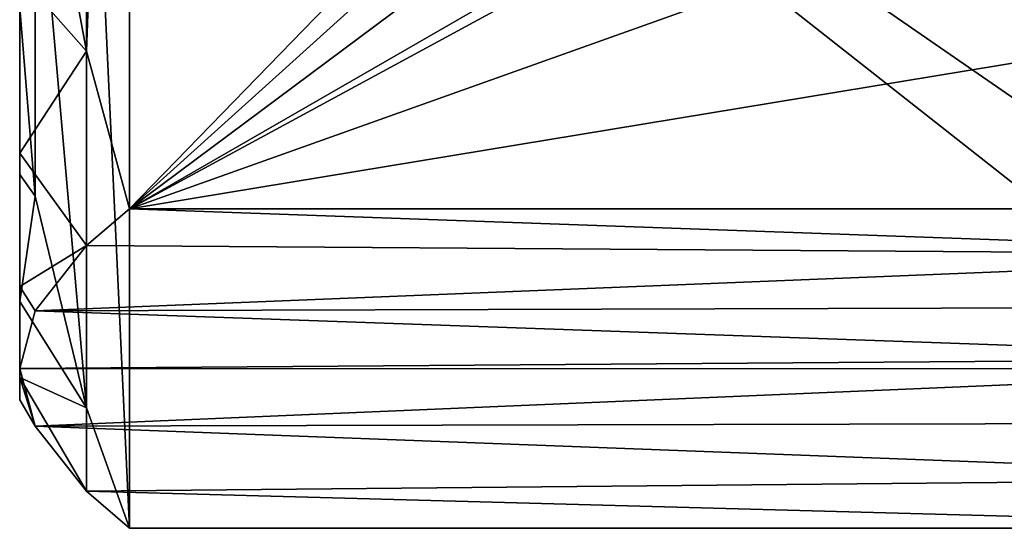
# Model space of a CAD drawing. Extents: x -46 to 46, y 1 to 197.
# Tile 54 of 168: x -37.95 to -35.15, y 121.7 to 123.14. Entities that reach past the tile are written whole.
import ezdxf

# ---------------------------------------------------------------- set-up
doc = ezdxf.new("R2010")
doc.units = 0
doc.header["$LTSCALE"] = 25.4
doc.layers.get('0').update_dxf_attribs({"color": 13, "linetype": 'CONTINUOUS'})

# ---------------------------------------------------------------- blocks, each defined once
blk = doc.blocks.new('BUSH-3401_STL')
at = {"color": 8}
mesh = blk.add_polyface(dxfattribs=at)
corners = [(-37.9545, 122.1255, 135.4995), (-37.9545, 122.1514, 134.0487), (-37.9545, 122.0627, 134.7617), (-37.9545, 122.3422, 136.2076), (-37.9545, 122.3839, 133.3687), (-37.9545, 122.7029, 136.8542), (-37.9545, 122.7635, 132.733), (-37.9545, 123.1755, 137.3955), (-37.9545, 123.2683, 132.1913), (-37.9545, 123.7487, 137.8289), (-37.9545, 123.8759, 131.768), (-37.9545, 124.4191, 138.1433), (-37.9545, 124.5378, 131.4883), (-37.9545, 125.1406, 138.3097), (-37.9545, 125.2428, 131.3497), (-37.9545, 125.8809, 138.3206), (-37.9545, 125.9832, 131.3606), (-37.9545, 126.586, 138.182), (-37.9545, 126.7047, 131.527), (-37.9545, 127.2441, 137.9044), (-37.9545, 127.3751, 131.8414), (-37.9545, 127.8488, 137.4847), (-37.9545, 127.9482, 132.2748), (-37.9545, 128.3523, 136.9478), (-37.9545, 128.4208, 132.8161), (-37.9545, 128.7325, 136.3175), (-37.9545, 128.7816, 133.4627), (-37.9545, 128.9724, 135.6216), (-37.9545, 128.9983, 134.1708), (-37.9545, 129.0611, 134.9086)]
mesh.append_faces([[corners[k] for k in face] for face in [(0, 1, 2), (28, 27, 29)]], dxfattribs={"vtx0": -1, "color": 8})
mesh.append_faces([[corners[k] for k in face] for face in [(1, 3, 4), (4, 5, 6), (6, 7, 8), (8, 9, 10), (10, 11, 12), (12, 13, 14), (14, 15, 16), (16, 17, 18), (18, 19, 20), (20, 21, 22), (22, 23, 24), (24, 25, 26), (26, 27, 28)]], dxfattribs={"vtx0": -1, "vtx1": -1, "color": 8})
mesh.append_faces([[corners[k] for k in face] for face in [(1, 0, 3), (4, 3, 5), (6, 5, 7), (8, 7, 9), (10, 9, 11), (12, 11, 13), (14, 13, 15), (16, 15, 17), (18, 17, 19), (20, 19, 21), (22, 21, 23), (24, 23, 25), (26, 25, 27)]], dxfattribs={"vtx0": -1, "vtx2": -1, "color": 8})
mesh = blk.add_polyface(dxfattribs=at)
corners = [(-37.9109, 125.236, 131.2747), (-37.9109, 123.8396, 131.702), (-37.9545, 124.5378, 131.4883), (-37.7645, 126.0228, 131.0339), (-37.7645, 123.0527, 131.9428), (-37.6418, 126.47, 130.897), (-37.6418, 122.6055, 132.0796), (-33.883, 126.47, 130.897), (-33.9748, 125.9119, 131.0678), (-34.0449, 125.2835, 131.2601), (-34.0745, 124.6582, 131.4515), (-34.0753, 124.5378, 131.4883), (-33.9811, 123.2092, 131.8949), (-33.883, 122.6055, 132.0796), (-34.0519, 123.8848, 131.6881)]
mesh.append_faces([[corners[k] for k in face] for face in [(0, 1, 2), (6, 12, 13)]], dxfattribs={"vtx0": -1, "color": 8})
mesh.append_faces([[corners[k] for k in face] for face in [(1, 3, 4), (4, 5, 6), (12, 6, 14), (14, 6, 11)]], dxfattribs={"vtx0": -1, "vtx1": -1, "color": 8})
mesh.append_faces([[corners[k] for k in face] for face in [(1, 0, 3), (4, 3, 5), (6, 5, 7), (6, 7, 8), (6, 8, 9), (6, 9, 10), (6, 10, 11)]], dxfattribs={"vtx0": -1, "vtx2": -1, "color": 8})
mesh = blk.add_polyface(dxfattribs=at)
corners = [(-37.9109, 122.6414, 136.8976), (-37.9109, 123.7097, 137.8933), (-37.9545, 123.1755, 137.3955), (-37.7645, 122.0395, 136.3366), (-37.7645, 124.3116, 138.4544), (-37.6418, 121.6973, 136.0177), (-37.6418, 124.6537, 138.7732), (-33.883, 121.6973, 136.0177), (-33.9748, 122.1243, 136.4157), (-34.0449, 122.605, 136.8638), (-34.0745, 123.0834, 137.3096), (-34.0753, 123.1755, 137.3955), (-33.9811, 124.1919, 138.3428), (-33.883, 124.6537, 138.7732), (-34.0519, 123.675, 137.861)]
mesh.append_faces([[corners[k] for k in face] for face in [(0, 1, 2), (6, 12, 13)]], dxfattribs={"vtx0": -1, "color": 8})
mesh.append_faces([[corners[k] for k in face] for face in [(1, 3, 4), (4, 5, 6), (12, 6, 14), (14, 6, 11)]], dxfattribs={"vtx0": -1, "vtx1": -1, "color": 8})
mesh.append_faces([[corners[k] for k in face] for face in [(1, 0, 3), (4, 3, 5), (6, 5, 7), (6, 7, 8), (6, 8, 9), (6, 9, 10), (6, 10, 11)]], dxfattribs={"vtx0": -1, "vtx2": -1, "color": 8})
mesh = blk.add_polyface(dxfattribs=at)
corners = [(-37.9545, 123.2683, 132.1913), (-37.9109, 123.8396, 131.702), (-37.7645, 123.0527, 131.9428), (-37.9545, 123.8759, 131.768)]
mesh.append_faces([[corners[k] for k in face] for face in [(0, 1, 2), (1, 0, 3)]], dxfattribs={"vtx0": -1, "color": 8})
mesh = blk.add_polyface(dxfattribs=at)
corners = [(-37.9545, 122.7635, 132.733), (-37.7645, 123.0527, 131.9428), (-37.7645, 122.5004, 132.5354), (-37.9545, 123.2683, 132.1913)]
mesh.append_faces([[corners[k] for k in face] for face in [(0, 1, 2), (1, 0, 3)]], dxfattribs={"vtx0": -1, "color": 8})
mesh = blk.add_polyface(dxfattribs=at)
corners = [(-37.9545, 123.1755, 137.3955), (-37.9545, 122.7029, 136.8542), (-37.9109, 122.6414, 136.8976)]
mesh.append_faces([[corners[k] for k in face] for face in [(0, 1, 2)]], dxfattribs={"color": 8})
mesh = blk.add_polyface(dxfattribs=at)
corners = [(-37.7645, 123.0527, 131.9428), (-37.6418, 122.6055, 132.0796), (-37.7645, 122.5004, 132.5354)]
mesh.append_faces([[corners[k] for k in face] for face in [(0, 1, 2)]], dxfattribs={"color": 8})
mesh = blk.add_polyface(dxfattribs=at)
corners = [(-37.9545, 122.3839, 133.3687), (-37.7645, 122.5004, 132.5354), (-37.9109, 122.3155, 133.3372), (-37.9545, 122.7635, 132.733)]
mesh.append_faces([[corners[k] for k in face] for face in [(0, 1, 2), (1, 0, 3)]], dxfattribs={"vtx0": -1, "color": 8})
mesh = blk.add_polyface(dxfattribs=at)
corners = [(-37.9109, 122.6414, 136.8976), (-37.9545, 122.3422, 136.2076), (-37.7645, 122.0395, 136.3366), (-37.9545, 122.7029, 136.8542)]
mesh.append_faces([[corners[k] for k in face] for face in [(0, 1, 2), (1, 0, 3)]], dxfattribs={"vtx0": -1, "color": 8})
mesh = blk.add_polyface(dxfattribs=at)
corners = [(-33.9748, 122.4743, 132.6483), (-37.6418, 122.6055, 132.0796), (-33.883, 122.6055, 132.0796), (-37.7645, 122.5004, 132.5354), (-37.9109, 122.3155, 133.3372), (-34.0449, 122.3267, 133.2886), (-34.0745, 122.1798, 133.9257), (-37.9545, 122.1514, 134.0487), (-34.0753, 122.1508, 134.0514), (-37.9109, 121.9873, 134.7602), (-34.0518, 121.9973, 134.7168), (-33.9807, 121.8385, 135.4055), (-37.7645, 121.8024, 135.562), (-33.883, 121.6973, 136.0177), (-37.6418, 121.6973, 136.0177)]
mesh.append_faces([[corners[k] for k in face] for face in [(0, 1, 2), (12, 13, 14)]], dxfattribs={"vtx0": -1, "color": 8})
mesh.append_faces([[corners[k] for k in face] for face in [(1, 0, 3), (3, 0, 4), (4, 6, 7), (7, 8, 9), (9, 11, 12)]], dxfattribs={"vtx0": -1, "vtx1": -1, "color": 8})
mesh.append_faces([[corners[k] for k in face] for face in [(4, 0, 5), (4, 5, 6), (7, 6, 8), (9, 8, 10), (9, 10, 11), (12, 11, 13)]], dxfattribs={"vtx0": -1, "vtx2": -1, "color": 8})
mesh = blk.add_polyface(dxfattribs=at)
corners = [(-37.9545, 122.3839, 133.3687), (-37.9109, 122.3155, 133.3372), (-37.9545, 122.1514, 134.0487)]
mesh.append_faces([[corners[k] for k in face] for face in [(0, 1, 2)]], dxfattribs={"color": 8})
mesh = blk.add_polyface(dxfattribs=at)
corners = [(-37.7645, 122.0395, 136.3366), (-37.9545, 122.1255, 135.4995), (-37.7645, 121.8024, 135.562), (-37.9545, 122.3422, 136.2076)]
mesh.append_faces([[corners[k] for k in face] for face in [(0, 1, 2), (1, 0, 3)]], dxfattribs={"vtx0": -1, "color": 8})
mesh = blk.add_polyface(dxfattribs=at)
corners = [(-37.9545, 122.1514, 134.0487), (-37.9109, 121.9873, 134.7602), (-37.9545, 122.0627, 134.7617)]
mesh.append_faces([[corners[k] for k in face] for face in [(0, 1, 2)]], dxfattribs={"color": 8})
mesh = blk.add_polyface(dxfattribs=at)
corners = [(-37.9545, 122.1255, 135.4995), (-37.9109, 121.9873, 134.7602), (-37.7645, 121.8024, 135.562), (-37.9545, 122.0627, 134.7617)]
mesh.append_faces([[corners[k] for k in face] for face in [(0, 1, 2), (1, 0, 3)]], dxfattribs={"vtx0": -1, "color": 8})
mesh = blk.add_polyface(dxfattribs=at)
corners = [(-37.7645, 122.0395, 136.3366), (-37.7645, 121.8024, 135.562), (-37.6418, 121.6973, 136.0177)]
mesh.append_faces([[corners[k] for k in face] for face in [(0, 1, 2)]], dxfattribs={"color": 8})
blk = doc.blocks.new('GRUPUJ_1')
at = {"color": 0}
blk.add_blockref('BUSH-3401_STL', (45.5568, -27.6526, -0.8958), dxfattribs=at)

msp = doc.modelspace()

# ---------------------------------------------------------------- block references
at = {"color": 0}
msp.add_blockref('GRUPUJ_1', (-45.5568, 27.6526, -67.9042), dxfattribs=at)

doc.saveas('drawing.dxf')
